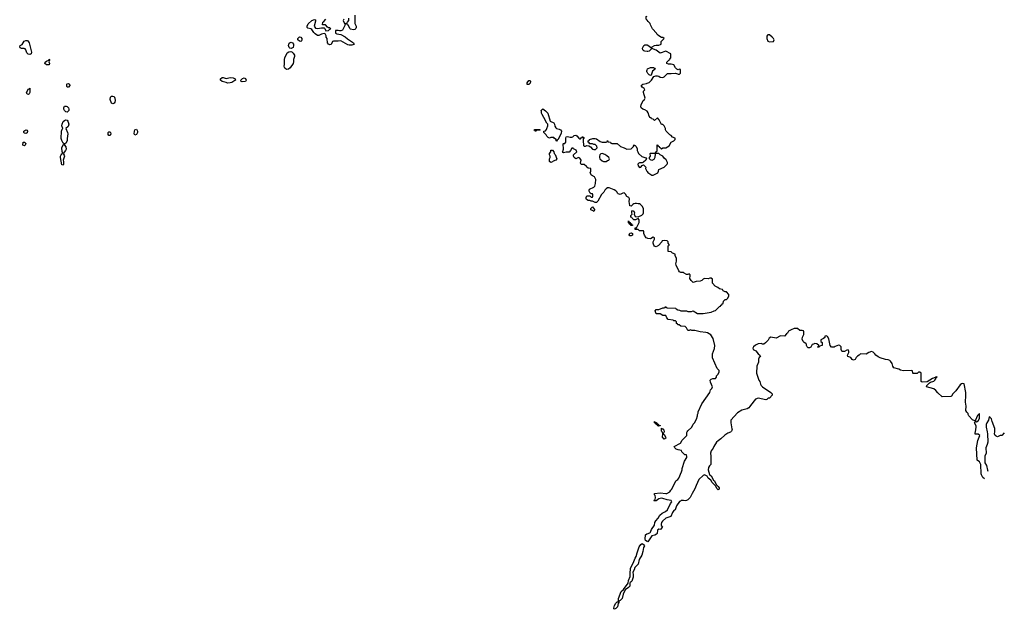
# Model space of a CAD drawing. Header units: inches. Extents: x 2386215 to 2556187, y 580866 to 760840.
# Tile 51 of 203: x 2530922 to 2545170, y 637433 to 645964. Entities that reach past the tile are written whole.
import ezdxf

# ---------------------------------------------------------------- set-up
doc = ezdxf.new("R2010")
doc.units = ezdxf.units.IN
doc.header["$MEASUREMENT"] = 0
for name, color, linetype in [('C5633', 7, 'Continuous'), ('C5634', 7, 'Continuous'), ('C5643', 7, 'Continuous'), ('C5644', 7, 'Continuous')]:
    doc.layers.add(name, color=color, linetype=linetype)

msp = doc.modelspace()

# ---------------------------------------------------------------- linework, layer by layer
at = {"layer": 'C5633', "color": 5, "elevation": 40}
msp.add_lwpolyline([(2540000, 638416), (2539980, 638430), (2539974, 638450), (2539979, 638510), (2539995, 638525), (2540000, 638527)], dxfattribs=at)
msp.add_lwpolyline([(2539530, 637433), (2539521, 637441), (2539520, 637450), (2539530, 637490), (2539550, 637520), (2539570, 637541), (2539579, 637541), (2539589, 637550), (2539585, 637565), (2539588, 637590), (2539628, 637690), (2539661, 637719), (2539726, 637810), (2539732, 637850), (2539756, 637910), (2539755, 637945), (2539762, 638030), (2539801, 638099), (2539829, 638171), (2539845, 638195), (2539857, 638250), (2539884, 638336), (2539909, 638371), (2539930, 638384), (2539950, 638370), (2539962, 638350), (2539950, 638328), (2539941, 638270), (2539923, 638217), (2539888, 638152), (2539870, 638088), (2539824, 638036), (2539814, 638006), (2539793, 637970), (2539800, 637930), (2539797, 637897), (2539778, 637842), (2539770, 637829), (2539758, 637822), (2539753, 637810), (2539752, 637768), (2539733, 637747), (2539684, 637716), (2539654, 637650), (2539640, 637590), (2539610, 637560), (2539591, 637550), (2539591, 637531), (2539583, 637517), (2539572, 637468), (2539550, 637443)], close=True, dxfattribs=at)
at = {"layer": 'C5634', "color": 5, "elevation": 40}
for points in [[(2535771, 646031), (2535771, 645910), (2535791, 645870), (2535791, 645850), (2535785, 645835), (2535770, 645821), (2535750, 645817), (2535708, 645828), (2535698, 645838), (2535682, 645882), (2535667, 645887), (2535662, 645902), (2535646, 645906), (2535647, 645913), (2535662, 645918), (2535666, 645930), (2535687, 645953), (2535686, 645986)], [(2540000, 645957), (2539987, 645973), (2539986, 646010), (2539989, 646011), (2540000, 646013)], [(2535614, 645970), (2535602, 645950), (2535634, 645890), (2535592, 645810), (2535570, 645802), (2535550, 645802), (2535530, 645809), (2535494, 645806), (2535491, 645770), (2535510, 645759), (2535568, 645748), (2535630, 645715), (2535666, 645686), (2535753, 645630), (2535761, 645610), (2535755, 645605), (2535730, 645597), (2535690, 645594), (2535670, 645598), (2535570, 645659), (2535530, 645652), (2535465, 645655), (2535450, 645646), (2535430, 645606), (2535410, 645598), (2535389, 645609), (2535378, 645630), (2535378, 645650), (2535369, 645669), (2535369, 645690), (2535359, 645710), (2535359, 645730), (2535340, 645760), (2535330, 645764), (2535290, 645755), (2535250, 645737), (2535230, 645735), (2535197, 645757), (2535178, 645778), (2535150, 645824), (2535133, 645833), (2535090, 645841), (2535084, 645850), (2535084, 645870), (2535098, 645902), (2535150, 645951), (2535190, 645967), (2535202, 645962), (2535203, 645943), (2535182, 645870), (2535201, 645841), (2535230, 645835), (2535288, 645848), (2535326, 645846), (2535337, 645837), (2535350, 645802), (2535392, 645808), (2535410, 645825), (2535426, 645830), (2535408, 645848), (2535392, 645848), (2535376, 645856), (2535347, 645887), (2535306, 645890), (2535309, 645930), (2535322, 645938), (2535350, 645972)], [(2540000, 645504), (2539969, 645509), (2539955, 645515), (2539939, 645530), (2539936, 645550), (2539942, 645570), (2539952, 645588), (2539970, 645602), (2539990, 645602), (2540000, 645598)], [(2540000, 645206), (2539998, 645210), (2539998, 645230), (2540000, 645234)], [(2540000, 644640), (2539970, 644659), (2539938, 644670), (2539915, 644690), (2539909, 644710), (2539915, 644730), (2539945, 644795), (2539962, 644810), (2539974, 644830), (2539949, 644910), (2539949, 644930), (2539968, 644950), (2539958, 644970), (2539929, 644989), (2539915, 645010), (2539938, 645030), (2539990, 645040), (2540000, 645045)], [(2540000, 642803), (2539988, 642810), (2539965, 642845), (2539955, 642870), (2539955, 642895), (2539948, 642908), (2539889, 642909), (2539870, 642926), (2539827, 642927), (2539827, 642953), (2539850, 642954), (2539888, 643030), (2539887, 643067), (2539870, 643086), (2539831, 643069), (2539808, 643068), (2539786, 643090), (2539782, 643102), (2539767, 643107), (2539768, 643130), (2539786, 643150), (2539778, 643170), (2539778, 643190), (2539790, 643202), (2539810, 643194), (2539818, 643170), (2539814, 643150), (2539830, 643114), (2539870, 643112), (2539923, 643137), (2539943, 643157), (2539949, 643170), (2539948, 643230), (2539928, 643268), (2539906, 643290), (2539890, 643298), (2539870, 643298), (2539850, 643306), (2539830, 643306), (2539810, 643298), (2539794, 643290), (2539772, 643268), (2539749, 643269), (2539748, 643310), (2539742, 643330), (2539746, 643370), (2539738, 643390), (2539710, 643408), (2539690, 643438), (2539670, 643458), (2539650, 643455), (2539610, 643435), (2539584, 643444), (2539574, 643454), (2539568, 643470), (2539550, 643488), (2539523, 643503), (2539450, 643529), (2539430, 643529), (2539410, 643518), (2539390, 643495), (2539376, 643470), (2539343, 643437), (2539290, 643338), (2539270, 643318), (2539250, 643318), (2539210, 643338), (2539190, 643338), (2539170, 643348), (2539148, 643348), (2539123, 643363), (2539118, 643370), (2539118, 643390), (2539130, 643414), (2539170, 643414), (2539190, 643394), (2539210, 643394), (2539216, 643404), (2539216, 643436), (2539210, 643446), (2539190, 643446), (2539176, 643456), (2539163, 643483), (2539163, 643497), (2539168, 643510), (2539230, 643542), (2539243, 643557), (2539256, 643596), (2539258, 643650), (2539238, 643690), (2539196, 643716), (2539178, 643750), (2539188, 643770), (2539186, 643810), (2539150, 643818), (2539130, 643828), (2539122, 643842), (2539090, 643868), (2539046, 643870), (2539038, 643890), (2539048, 643930), (2539030, 643958), (2539010, 643968), (2538970, 643949), (2538948, 643970), (2538938, 643990), (2538938, 644010), (2538986, 644050), (2538975, 644075), (2538936, 644096), (2538930, 644106), (2538910, 644106), (2538894, 644070), (2538872, 644048), (2538830, 644048), (2538790, 644038), (2538780, 644040), (2538778, 644050), (2538783, 644057), (2538789, 644090), (2538786, 644170), (2538790, 644174), (2538810, 644174), (2538827, 644193), (2538824, 644250), (2538830, 644271), (2538850, 644276), (2538890, 644262), (2538910, 644262), (2538926, 644270), (2538946, 644290), (2538970, 644291), (2538984, 644284), (2539014, 644250), (2539030, 644242), (2539038, 644242), (2539047, 644253), (2539062, 644258), (2539070, 644272), (2539078, 644258), (2539090, 644254), (2539092, 644250), (2539078, 644242), (2539074, 644230), (2539074, 644190), (2539082, 644170), (2539082, 644142), (2539090, 644134), (2539110, 644134), (2539130, 644142), (2539160, 644140), (2539184, 644124), (2539210, 644092), (2539230, 644085), (2539254, 644086), (2539278, 644110), (2539275, 644135), (2539250, 644158), (2539230, 644158), (2539210, 644168), (2539170, 644166), (2539162, 644182), (2539146, 644190), (2539146, 644210), (2539162, 644218), (2539166, 644230), (2539216, 644244), (2539250, 644245), (2539270, 644238), (2539322, 644202), (2539350, 644192), (2539410, 644194), (2539422, 644198), (2539430, 644214), (2539438, 644198), (2539470, 644194), (2539478, 644178), (2539493, 644173), (2539570, 644174), (2539614, 644130), (2539670, 644112), (2539710, 644092), (2539770, 644094), (2539806, 644130), (2539810, 644152), (2539822, 644142), (2539830, 644142), (2539842, 644130), (2539857, 644097), (2539858, 644070), (2539865, 644050), (2539876, 644030), (2539924, 643984), (2539985, 643965), (2539992, 643950), (2539985, 643930), (2539950, 643902), (2539930, 643895), (2539890, 643895), (2539882, 643890), (2539867, 643873), (2539871, 643850), (2539890, 643827), (2539893, 643827), (2539910, 643832), (2539930, 643852), (2539950, 643862), (2539982, 643830), (2539978, 643810), (2539996, 643770), (2540000, 643765)]]:
    msp.add_lwpolyline(points, dxfattribs=at)
for points in [[(2531070, 645459), (2531046, 645466), (2531025, 645485), (2531009, 645529), (2531000, 645540), (2530986, 645546), (2530948, 645548), (2530930, 645559), (2530922, 645570), (2530929, 645591), (2530956, 645604), (2530988, 645652), (2531010, 645665), (2531030, 645664), (2531038, 645658), (2531059, 645630), (2531095, 645495), (2531090, 645469)], [(2534850, 645549), (2534830, 645553), (2534822, 645562), (2534812, 645590), (2534817, 645610), (2534830, 645630), (2534850, 645638), (2534870, 645630), (2534884, 645610), (2534886, 645590), (2534877, 645563)], [(2534990, 645649), (2534970, 645653), (2534949, 645670), (2534948, 645692), (2534970, 645715), (2534990, 645710), (2535005, 645690), (2535007, 645670), (2535002, 645658)], [(2534784, 645244), (2534761, 645261), (2534754, 645274), (2534749, 645290), (2534754, 645314), (2534755, 645390), (2534759, 645410), (2534794, 645486), (2534819, 645501), (2534844, 645504), (2534859, 645499), (2534881, 645481), (2534898, 645450), (2534898, 645430), (2534886, 645390), (2534885, 645355), (2534878, 645330), (2534834, 645266), (2534810, 645248)], [(2531350, 645310), (2531310, 645310), (2531285, 645330), (2531290, 645351), (2531310, 645366), (2531342, 645378), (2531350, 645392), (2531354, 645390), (2531353, 645373), (2531344, 645356), (2531351, 645331)], [(2531610, 644989), (2531603, 645003), (2531603, 645030), (2531610, 645037), (2531630, 645039), (2531641, 645030), (2531647, 645010), (2531630, 644989)], [(2533930, 645044), (2533910, 645055), (2533850, 645069), (2533829, 645090), (2533830, 645110), (2533850, 645125), (2533867, 645127), (2533910, 645114), (2533970, 645128), (2534010, 645124), (2534038, 645110), (2534045, 645090), (2534037, 645083), (2533990, 645055), (2533970, 645049)], [(2534143, 645063), (2534129, 645070), (2534122, 645090), (2534145, 645115), (2534170, 645121), (2534190, 645111), (2534201, 645090), (2534190, 645069)], [(2538267, 645027), (2538266, 645050), (2538290, 645082), (2538310, 645082), (2538316, 645070), (2538310, 645046), (2538290, 645028)], [(2531050, 644883), (2531030, 644885), (2531022, 644910), (2531050, 644962), (2531058, 644962), (2531070, 644972), (2531067, 644910), (2531059, 644890)], [(2532270, 644748), (2532250, 644758), (2532232, 644810), (2532237, 644843), (2532250, 644857), (2532270, 644859), (2532290, 644851), (2532300, 644830), (2532303, 644797), (2532297, 644770), (2532290, 644755)], [(2531610, 644625), (2531588, 644630), (2531569, 644649), (2531561, 644670), (2531561, 644690), (2531570, 644711), (2531594, 644714), (2531610, 644706), (2531628, 644688), (2531634, 644670), (2531631, 644650)], [(2538690, 644206), (2538686, 644210), (2538686, 644230), (2538663, 644243), (2538650, 644258), (2538610, 644258), (2538590, 644249), (2538570, 644258), (2538550, 644278), (2538539, 644299), (2538506, 644330), (2538507, 644353), (2538530, 644354), (2538547, 644373), (2538548, 644390), (2538566, 644430), (2538566, 644450), (2538550, 644466), (2538508, 644550), (2538482, 644590), (2538475, 644610), (2538475, 644635), (2538468, 644652), (2538490, 644674), (2538530, 644645), (2538563, 644610), (2538597, 644497), (2538651, 644470), (2538661, 644450), (2538664, 644424), (2538679, 644399), (2538691, 644391), (2538730, 644381), (2538750, 644370), (2538763, 644350), (2538758, 644322), (2538712, 644228), (2538698, 644222)], [(2531550, 643858), (2531530, 643866), (2531513, 643970), (2531514, 643990), (2531522, 644010), (2531530, 644022), (2531546, 644030), (2531535, 644055), (2531533, 644110), (2531550, 644154), (2531562, 644158), (2531566, 644170), (2531550, 644178), (2531530, 644218), (2531524, 644244), (2531529, 644351), (2531539, 644381), (2531548, 644390), (2531533, 644430), (2531536, 644450), (2531553, 644490), (2531570, 644507), (2531590, 644513), (2531608, 644508), (2531617, 644497), (2531631, 644450), (2531623, 644417), (2531591, 644390), (2531614, 644330), (2531617, 644310), (2531607, 644247), (2531611, 644210), (2531590, 644178), (2531572, 644168), (2531571, 644150), (2531590, 644122), (2531595, 644090), (2531587, 644070), (2531552, 644030), (2531566, 644006), (2531571, 643990), (2531551, 643930), (2531556, 643910), (2531556, 643870)], [(2531010, 644315), (2530990, 644322), (2530984, 644330), (2530982, 644350), (2531010, 644371), (2531025, 644365), (2531036, 644350), (2531030, 644328)], [(2532210, 644289), (2532203, 644303), (2532204, 644330), (2532210, 644342), (2532230, 644342), (2532238, 644330), (2532241, 644310), (2532230, 644289)], [(2532590, 644295), (2532579, 644310), (2532583, 644350), (2532590, 644372), (2532610, 644382), (2532626, 644350), (2532626, 644330), (2532619, 644310), (2532610, 644303)], [(2538390, 644348), (2538382, 644362), (2538367, 644367), (2538370, 644374), (2538450, 644374), (2538454, 644370), (2538450, 644366), (2538410, 644366), (2538398, 644362)], [(2530990, 644138), (2530969, 644150), (2530970, 644194), (2530990, 644194), (2531010, 644174), (2531002, 644150)], [(2538610, 643898), (2538588, 643910), (2538588, 643950), (2538598, 643970), (2538598, 643990), (2538588, 644008), (2538588, 644030), (2538606, 644050), (2538606, 644070), (2538610, 644074), (2538630, 644074), (2538652, 644052), (2538658, 644030), (2538670, 644012), (2538696, 643950), (2538682, 643930), (2538643, 643917), (2538630, 643908)], [(2539350, 644029), (2539330, 644022), (2539318, 644010), (2539311, 643990), (2539311, 643970), (2539318, 643950), (2539350, 643922), (2539372, 643912), (2539410, 643911), (2539430, 643925), (2539448, 643932), (2539458, 643950), (2539448, 643970), (2539416, 643996), (2539390, 644014)], [(2539230, 643189), (2539219, 643199), (2539188, 643212), (2539186, 643230), (2539210, 643254), (2539240, 643220), (2539242, 643210)], [(2539770, 642986), (2539762, 643002), (2539750, 643006), (2539742, 643022), (2539730, 643026), (2539730, 643054), (2539738, 643038), (2539754, 643030), (2539758, 643018), (2539774, 643010), (2539778, 642998), (2539790, 642994), (2539790, 642986)], [(2539750, 642838), (2539742, 642850), (2539750, 642874), (2539770, 642882), (2539792, 642872), (2539790, 642848), (2539770, 642838)]]:
    msp.add_lwpolyline(points, close=True, dxfattribs=at)
at = {"layer": 'C5643', "color": 5, "elevation": 40}
for points in [[(2541212, 640000), (2541210, 639998), (2541170, 639982), (2541126, 639954), (2541070, 639902), (2541027, 639873), (2541005, 639850), (2540965, 639790), (2540955, 639765), (2540930, 639726), (2540918, 639690), (2540922, 639650), (2540922, 639530), (2540902, 639510), (2540890, 639486), (2540887, 639453), (2540905, 639385), (2540930, 639366), (2540962, 639302), (2540974, 639290), (2541001, 639241), (2541031, 639210), (2541043, 639190), (2541042, 639170), (2541030, 639164), (2541010, 639181), (2540997, 639217), (2540941, 639270), (2540921, 639301), (2540884, 639330), (2540870, 639358), (2540830, 639378), (2540810, 639368), (2540752, 639310), (2540710, 639226), (2540694, 639174), (2540651, 639110), (2540622, 639050), (2540590, 639018), (2540572, 639008), (2540550, 639002), (2540530, 639008), (2540493, 639007), (2540482, 638998), (2540470, 638995), (2540427, 638930), (2540406, 638874), (2540390, 638862), (2540370, 638833), (2540343, 638777), (2540330, 638769), (2540270, 638752), (2540224, 638710), (2540211, 638690), (2540204, 638664), (2540206, 638646), (2540222, 638630), (2540210, 638606), (2540194, 638590), (2540170, 638595), (2540150, 638578), (2540145, 638530), (2540138, 638522), (2540114, 638506), (2540070, 638494), (2540010, 638409), (2540000, 638416)], [(2540000, 638527), (2540040, 638540), (2540050, 638550), (2540057, 638563), (2540064, 638590), (2540107, 638650), (2540114, 638690), (2540126, 638714), (2540160, 638750), (2540185, 638795), (2540218, 638822), (2540269, 638850), (2540295, 638870), (2540304, 638896), (2540330, 638938), (2540338, 638962), (2540359, 638990), (2540349, 639009), (2540290, 639015), (2540230, 639037), (2540210, 639040), (2540169, 639031), (2540130, 639001), (2540110, 638998), (2540105, 639010), (2540117, 639023), (2540123, 639050), (2540118, 639078), (2540109, 639091), (2540108, 639110), (2540190, 639119), (2540272, 639108), (2540286, 639110), (2540330, 639134), (2540343, 639157), (2540358, 639170), (2540418, 639290), (2540448, 639310), (2540462, 639330), (2540499, 639421), (2540509, 639450), (2540509, 639470), (2540544, 639576), (2540578, 639630), (2540578, 639650), (2540570, 639666), (2540546, 639670), (2540506, 639710), (2540498, 639730), (2540450, 639740), (2540424, 639750), (2540402, 639770), (2540395, 639790), (2540485, 639835), (2540510, 639882), (2540574, 639946), (2540578, 639990), (2540583, 640000)], [(2540247, 640000), (2540234, 639970), (2540250, 639962), (2540266, 639930), (2540270, 639908), (2540250, 639894), (2540225, 639925), (2540229, 639970), (2540224, 639990), (2540217, 640000)], [(2544883, 639320), (2544860, 639340), (2544838, 639378), (2544834, 639394), (2544830, 639528), (2544810, 639566), (2544779, 639590), (2544767, 639767), (2544785, 639875), (2544814, 639950), (2544790, 639968), (2544750, 639966), (2544749, 639989), (2544751, 640000)], [(2544921, 640000), (2544927, 639970), (2544933, 639850), (2544924, 639816), (2544910, 639793), (2544905, 639770), (2544908, 639692), (2544888, 639650), (2544888, 639568), (2544890, 639550), (2544913, 639513), (2544925, 639445), (2544930, 639430)], [(2545170, 639986), (2545134, 639950), (2545110, 639948), (2545072, 639928), (2545050, 639938), (2545038, 639950), (2545029, 639970), (2545031, 640000)]]:
    msp.add_lwpolyline(points, dxfattribs=at)
at = {"layer": 'C5644', "color": 5, "elevation": 40}
for points in [[(2540000, 645598), (2540010, 645593), (2540070, 645554), (2540074, 645570), (2540109, 645591), (2540130, 645597), (2540170, 645596), (2540196, 645604), (2540206, 645610), (2540206, 645650), (2540246, 645690), (2540230, 645706), (2540210, 645706), (2540170, 645728), (2540148, 645750), (2540138, 645770), (2540078, 645830), (2540048, 645888), (2540046, 645910), (2540016, 645936), (2540000, 645957)], [(2540000, 645045), (2540030, 645057), (2540065, 645090), (2540098, 645142), (2540129, 645151), (2540150, 645151), (2540170, 645145), (2540191, 645131), (2540230, 645127), (2540250, 645139), (2540295, 645185), (2540350, 645183), (2540411, 645191), (2540442, 645182), (2540450, 645174), (2540470, 645174), (2540486, 645190), (2540486, 645230), (2540482, 645242), (2540470, 645246), (2540450, 645238), (2540429, 645249), (2540410, 645268), (2540386, 645310), (2540350, 645318), (2540310, 645318), (2540286, 645330), (2540286, 645350), (2540310, 645374), (2540322, 645378), (2540326, 645390), (2540346, 645410), (2540346, 645470), (2540270, 645509), (2540190, 645481), (2540130, 645525), (2540070, 645549), (2540030, 645509), (2540010, 645502), (2540000, 645504)], [(2540000, 645234), (2540009, 645251), (2540048, 645272), (2540094, 645270), (2540110, 645262), (2540118, 645250), (2540081, 645219), (2540058, 645162), (2540050, 645158), (2540030, 645166), (2540010, 645186), (2540000, 645206)], [(2540000, 643765), (2540010, 643751), (2540070, 643716), (2540090, 643716), (2540154, 643746), (2540168, 643770), (2540170, 643794), (2540246, 643830), (2540290, 643874), (2540296, 643884), (2540296, 643896), (2540275, 643935), (2540250, 643958), (2540230, 643988), (2540188, 644008), (2540170, 644026), (2540130, 644026), (2540118, 644022), (2540112, 643970), (2540097, 643943), (2540070, 643928), (2540050, 643938), (2540038, 643950), (2540038, 643970), (2540048, 643990), (2540046, 644030), (2540050, 644034), (2540107, 644033), (2540122, 644038), (2540126, 644050), (2540142, 644058), (2540147, 644073), (2540147, 644153), (2540154, 644150), (2540158, 644138), (2540174, 644130), (2540178, 644118), (2540194, 644110), (2540198, 644098), (2540210, 644094), (2540228, 644112), (2540270, 644112), (2540320, 644140), (2540349, 644191), (2540386, 644210), (2540406, 644230), (2540406, 644250), (2540370, 644266), (2540348, 644288), (2540330, 644298), (2540278, 644350), (2540266, 644370), (2540266, 644390), (2540250, 644426), (2540230, 644446), (2540207, 644447), (2540176, 644516), (2540150, 644546), (2540110, 644506), (2540090, 644526), (2540066, 644530), (2540062, 644542), (2540047, 644547), (2540030, 644566), (2540016, 644616), (2540000, 644640)], [(2540583, 640000), (2540590, 640014), (2540648, 640070), (2540668, 640110), (2540688, 640130), (2540715, 640185), (2540728, 640230), (2540728, 640250), (2540738, 640270), (2540738, 640290), (2540795, 640405), (2540908, 640570), (2540918, 640610), (2540938, 640630), (2540948, 640650), (2540920, 640720), (2540915, 640750), (2540930, 640765), (2540950, 640772), (2540990, 640774), (2541006, 640790), (2541006, 640810), (2541030, 640834), (2541046, 640870), (2541046, 640890), (2541015, 640915), (2540949, 641070), (2540949, 641130), (2540975, 641205), (2540982, 641250), (2540959, 641350), (2540925, 641405), (2540873, 641433), (2540850, 641439), (2540770, 641449), (2540690, 641469), (2540650, 641469), (2540630, 641475), (2540610, 641469), (2540590, 641469), (2540570, 641506), (2540550, 641526), (2540490, 641528), (2540467, 641547), (2540446, 641550), (2540442, 641562), (2540426, 641570), (2540426, 641590), (2540410, 641606), (2540390, 641606), (2540376, 641616), (2540307, 641627), (2540288, 641648), (2540270, 641686), (2540230, 641686), (2540190, 641706), (2540130, 641706), (2540118, 641750), (2540130, 641772), (2540170, 641772), (2540230, 641794), (2540250, 641794), (2540262, 641798), (2540270, 641814), (2540278, 641798), (2540290, 641794), (2540410, 641792), (2540420, 641780), (2540444, 641764), (2540470, 641762), (2540490, 641752), (2540570, 641752), (2540590, 641742), (2540644, 641744), (2540670, 641752), (2540730, 641712), (2540810, 641712), (2540928, 641732), (2540970, 641752), (2540990, 641754), (2541050, 641814), (2541062, 641818), (2541067, 641833), (2541082, 641838), (2541087, 641853), (2541102, 641858), (2541106, 641890), (2541130, 641914), (2541150, 641914), (2541170, 641934), (2541186, 641970), (2541186, 641990), (2541150, 642026), (2541130, 642026), (2541103, 642043), (2541090, 642058), (2541067, 642067), (2541048, 642068), (2541026, 642090), (2540986, 642110), (2540946, 642150), (2540946, 642210), (2540930, 642226), (2540910, 642226), (2540884, 642216), (2540830, 642218), (2540814, 642210), (2540794, 642190), (2540770, 642179), (2540710, 642177), (2540670, 642162), (2540665, 642165), (2540638, 642190), (2540620, 642220), (2540618, 642230), (2540626, 642250), (2540626, 642270), (2540610, 642286), (2540590, 642278), (2540570, 642278), (2540536, 642296), (2540527, 642307), (2540490, 642308), (2540470, 642318), (2540458, 642330), (2540422, 642410), (2540419, 642430), (2540428, 642470), (2540427, 642507), (2540406, 642550), (2540406, 642570), (2540367, 642587), (2540350, 642606), (2540308, 642608), (2540306, 642690), (2540318, 642702), (2540318, 642710), (2540306, 642730), (2540306, 642750), (2540290, 642766), (2540253, 642767), (2540218, 642762), (2540214, 642750), (2540164, 642696), (2540130, 642678), (2540120, 642680), (2540110, 642686), (2540100, 642700), (2540089, 642730), (2540089, 642751), (2540108, 642790), (2540106, 642810), (2540090, 642815), (2540050, 642795), (2540010, 642798), (2540000, 642803)], [(2544751, 640000), (2544764, 640070), (2544762, 640090), (2544738, 640130), (2544746, 640150), (2544742, 640162), (2544710, 640175), (2544658, 640230), (2544648, 640252), (2544648, 640268), (2544630, 640286), (2544615, 640310), (2544616, 640370), (2544608, 640430), (2544608, 640468), (2544615, 640490), (2544615, 640570), (2544590, 640694), (2544570, 640699), (2544550, 640695), (2544530, 640679), (2544470, 640594), (2544425, 640550), (2544404, 640516), (2544394, 640510), (2544270, 640509), (2544210, 640564), (2544180, 640600), (2544150, 640624), (2544042, 640650), (2544049, 640670), (2544089, 640711), (2544101, 640719), (2544150, 640734), (2544166, 640750), (2544179, 640770), (2544180, 640780), (2544198, 640790), (2544196, 640796), (2544174, 640790), (2544178, 640782), (2544170, 640788), (2544129, 640771), (2544054, 640726), (2543981, 640721), (2543968, 640730), (2543966, 640850), (2543950, 640866), (2543930, 640866), (2543910, 640846), (2543853, 640847), (2543846, 640850), (2543842, 640882), (2543830, 640886), (2543710, 640885), (2543670, 640893), (2543646, 640906), (2543570, 640929), (2543559, 640950), (2543549, 640989), (2543525, 641025), (2543514, 641034), (2543490, 641044), (2543450, 641049), (2543373, 641073), (2543346, 641086), (2543309, 641109), (2543298, 641130), (2543272, 641152), (2543250, 641162), (2543211, 641149), (2543170, 641126), (2543090, 641128), (2543071, 641109), (2543045, 641095), (2543025, 641075), (2543010, 641049), (2542990, 641038), (2542970, 641048), (2542950, 641078), (2542908, 641090), (2542902, 641110), (2542918, 641150), (2542918, 641170), (2542910, 641186), (2542890, 641182), (2542857, 641163), (2542830, 641162), (2542818, 641170), (2542808, 641190), (2542808, 641230), (2542790, 641248), (2542770, 641255), (2542724, 641236), (2542710, 641226), (2542670, 641226), (2542649, 641250), (2542630, 641346), (2542610, 641378), (2542590, 641388), (2542574, 641386), (2542572, 641368), (2542554, 641350), (2542514, 641330), (2542514, 641310), (2542532, 641292), (2542534, 641250), (2542498, 641242), (2542490, 641226), (2542470, 641226), (2542468, 641230), (2542482, 641238), (2542486, 641250), (2542456, 641276), (2542430, 641278), (2542410, 641268), (2542390, 641266), (2542370, 641228), (2542350, 641218), (2542330, 641218), (2542318, 641230), (2542308, 641250), (2542308, 641270), (2542300, 641280), (2542275, 641295), (2542258, 641310), (2542243, 641343), (2542248, 641370), (2542268, 641410), (2542267, 641447), (2542262, 641462), (2542247, 641467), (2542210, 641468), (2542176, 641496), (2542130, 641495), (2542084, 641476), (2542045, 641455), (2542034, 641430), (2542020, 641420), (2541990, 641386), (2541932, 641388), (2541870, 641358), (2541790, 641369), (2541766, 641354), (2541751, 641329), (2541713, 641287), (2541691, 641270), (2541670, 641269), (2541650, 641279), (2541610, 641273), (2541570, 641253), (2541543, 641230), (2541531, 641210), (2541538, 641190), (2541573, 641173), (2541608, 641128), (2541631, 641110), (2541642, 641090), (2541625, 641075), (2541612, 641050), (2541611, 641010), (2541591, 640950), (2541591, 640910), (2541585, 640890), (2541585, 640850), (2541602, 640790), (2541618, 640750), (2541631, 640730), (2541642, 640690), (2541652, 640670), (2541672, 640650), (2541792, 640570), (2541811, 640550), (2541812, 640530), (2541774, 640490), (2541753, 640487), (2541734, 640470), (2541717, 640463), (2541610, 640489), (2541570, 640475), (2541496, 640384), (2541490, 640368), (2541472, 640350), (2541450, 640335), (2541370, 640314), (2541310, 640274), (2541212, 640170), (2541211, 640130), (2541225, 640045), (2541232, 640030), (2541222, 640010), (2541212, 640000)], [(2545031, 640000), (2545034, 640050), (2544994, 640150), (2544987, 640187), (2544966, 640210), (2544950, 640218), (2544939, 640170), (2544915, 640130), (2544909, 640109), (2544907, 640070), (2544921, 640000)], [(2540217, 640000), (2540209, 640010), (2540210, 640054), (2540222, 640042), (2540230, 640042), (2540245, 640025), (2540250, 640006), (2540247, 640000)]]:
    msp.add_lwpolyline(points, dxfattribs=at)
for points in [[(2541750, 645747), (2541741, 645739), (2541733, 645727), (2541732, 645690), (2541750, 645653), (2541770, 645644), (2541830, 645647), (2541838, 645670), (2541829, 645690), (2541812, 645712), (2541770, 645743)], [(2544810, 640266), (2544781, 640239), (2544752, 640170), (2544754, 640150), (2544770, 640145), (2544790, 640158), (2544810, 640192), (2544813, 640250)], [(2540114, 640134), (2540130, 640136), (2540141, 640121), (2540162, 640110), (2540162, 640102), (2540191, 640091), (2540190, 640086), (2540170, 640082), (2540158, 640090), (2540158, 640098), (2540150, 640098), (2540129, 640110), (2540122, 640122), (2540108, 640130), (2540106, 640150), (2540114, 640146)]]:
    msp.add_lwpolyline(points, close=True, dxfattribs=at)

doc.saveas('drawing.dxf')
